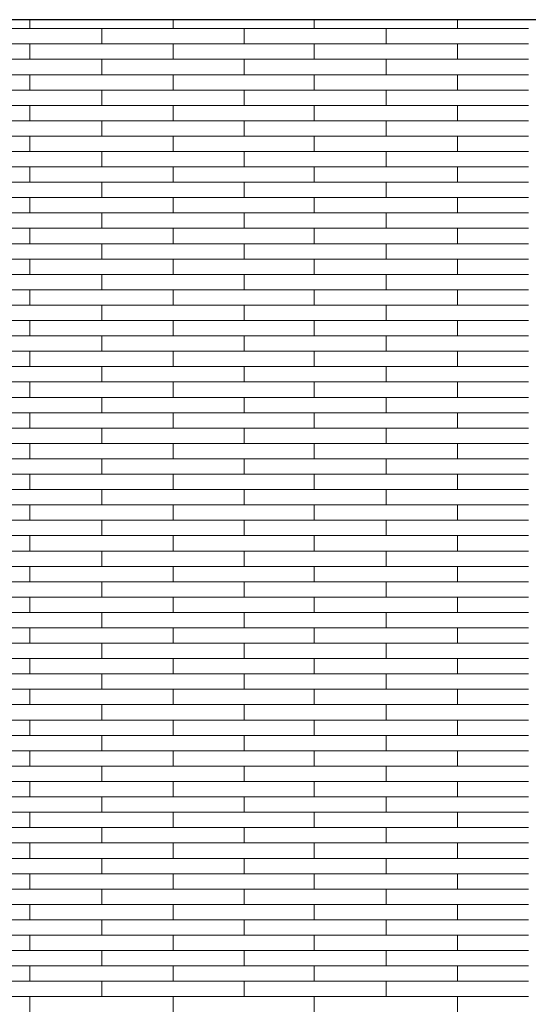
# Model space of a CAD drawing. Header units: millimetres. Extents: x -94445 to -15191, y 1000 to 18261.
# Tile 78 of 108: x -45615 to -44545, y 14688 to 16761. Entities that reach past the tile are written whole.
import ezdxf

# ---------------------------------------------------------------- set-up
doc = ezdxf.new("R2010")
doc.units = ezdxf.units.MM
doc.header["$LTSCALE"] = 0.5
doc.header["$MEASUREMENT"] = 0
doc.linetypes.add('PLINE', pattern=[0])
doc.layers.add('26-- Yttertak', color=7, linetype='Continuous')
doc.layers.add('262- Taktekking', color=7, linetype='Continuous', lineweight=0)

# ---------------------------------------------------------------- blocks, each defined once
blk = doc.blocks.new('*X19')
at = {"layer": '262- Taktekking', "linetype": 'PLINE'}
for p, q in [((-45594.2, 16741.9), (-45594.2, 16760.5)), ((-45292.7, 16741.9), (-45292.7, 16760.5)), ((-44995.7, 16741.9), (-44995.7, 16760.5)), ((-44694.2, 16741.9), (-44694.2, 16760.5)), ((-45741.2, 16741.9), (-45442.7, 16741.9)), ((-45442.7, 16741.9), (-45142.7, 16741.9)), ((-45442.7, 16709.5), (-45442.7, 16741.9)), ((-45142.7, 16709.5), (-45142.7, 16741.9)), ((-45142.7, 16741.9), (-44844.2, 16741.9)), ((-44844.2, 16741.9), (-44544.2, 16741.9)), ((-44844.2, 16709.5), (-44844.2, 16741.9)), ((-45741.2, 16709.5), (-45442.7, 16709.5)), ((-45594.2, 16677.2), (-45594.2, 16709.5)), ((-45442.7, 16709.5), (-45142.7, 16709.5)), ((-45442.7, 16709.5), (-45343.2, 16709.5)), ((-45343.2, 16709.5), (-45144.2, 16709.5)), ((-45292.7, 16677.2), (-45292.7, 16709.5)), ((-45142.7, 16709.5), (-44844.2, 16709.5)), ((-44995.7, 16677.2), (-44995.7, 16709.5)), ((-44844.2, 16709.5), (-44544.2, 16709.5)), ((-44844.2, 16709.5), (-44744.7, 16709.5)), ((-44744.7, 16709.5), (-44545.7, 16709.5)), ((-44694.2, 16677.2), (-44694.2, 16709.5)), ((-45741.2, 16677.2), (-45442.7, 16677.2)), ((-45442.7, 16677.2), (-45142.7, 16677.2)), ((-45442.7, 16644.8), (-45442.7, 16677.2)), ((-45142.7, 16644.8), (-45142.7, 16677.2)), ((-45142.7, 16677.2), (-44844.2, 16677.2)), ((-44844.2, 16677.2), (-44544.2, 16677.2)), ((-44844.2, 16644.8), (-44844.2, 16677.2)), ((-45741.2, 16644.8), (-45442.7, 16644.8)), ((-45594.2, 16612.5), (-45594.2, 16644.8)), ((-45442.7, 16644.8), (-45142.7, 16644.8)), ((-45442.7, 16644.8), (-45343.2, 16644.8)), ((-45343.2, 16644.8), (-45144.2, 16644.8)), ((-45292.7, 16612.5), (-45292.7, 16644.8)), ((-45142.7, 16644.8), (-44844.2, 16644.8)), ((-44995.7, 16612.5), (-44995.7, 16644.8)), ((-44844.2, 16644.8), (-44544.2, 16644.8)), ((-44844.2, 16644.8), (-44744.7, 16644.8)), ((-44744.7, 16644.8), (-44545.7, 16644.8)), ((-44694.2, 16612.5), (-44694.2, 16644.8)), ((-45741.2, 16612.5), (-45442.7, 16612.5)), ((-45442.7, 16612.5), (-45142.7, 16612.5)), ((-45442.7, 16580.1), (-45442.7, 16612.5)), ((-45142.7, 16580.1), (-45142.7, 16612.5)), ((-45142.7, 16612.5), (-44844.2, 16612.5)), ((-44844.2, 16612.5), (-44544.2, 16612.5)), ((-44844.2, 16580.1), (-44844.2, 16612.5)), ((-45741.2, 16580.1), (-45442.7, 16580.1)), ((-45594.2, 16547.8), (-45594.2, 16580.1)), ((-45442.7, 16580.1), (-45142.7, 16580.1)), ((-45442.7, 16580.1), (-45343.2, 16580.1)), ((-45343.2, 16580.1), (-45144.2, 16580.1)), ((-45292.7, 16547.8), (-45292.7, 16580.1)), ((-45142.7, 16580.1), (-44844.2, 16580.1)), ((-44995.7, 16547.8), (-44995.7, 16580.1)), ((-44844.2, 16580.1), (-44544.2, 16580.1)), ((-44844.2, 16580.1), (-44744.7, 16580.1)), ((-44744.7, 16580.1), (-44545.7, 16580.1)), ((-44694.2, 16547.8), (-44694.2, 16580.1)), ((-45741.2, 16547.8), (-45442.7, 16547.8)), ((-45442.7, 16547.8), (-45142.7, 16547.8)), ((-45442.7, 16515.4), (-45442.7, 16547.8)), ((-45142.7, 16515.4), (-45142.7, 16547.8)), ((-45142.7, 16547.8), (-44844.2, 16547.8)), ((-44844.2, 16547.8), (-44544.2, 16547.8)), ((-44844.2, 16515.4), (-44844.2, 16547.8)), ((-45741.2, 16515.4), (-45442.7, 16515.4)), ((-45594.2, 16483.1), (-45594.2, 16515.4)), ((-45442.7, 16515.4), (-45142.7, 16515.4)), ((-45442.7, 16515.4), (-45343.2, 16515.4)), ((-45343.2, 16515.4), (-45144.2, 16515.4)), ((-45292.7, 16483.1), (-45292.7, 16515.4)), ((-45142.7, 16515.4), (-44844.2, 16515.4)), ((-44995.7, 16483.1), (-44995.7, 16515.4)), ((-44844.2, 16515.4), (-44544.2, 16515.4)), ((-44844.2, 16515.4), (-44744.7, 16515.4)), ((-44744.7, 16515.4), (-44545.7, 16515.4)), ((-44694.2, 16483.1), (-44694.2, 16515.4)), ((-45741.2, 16483.1), (-45442.7, 16483.1)), ((-45442.7, 16483.1), (-45142.7, 16483.1)), ((-45442.7, 16450.7), (-45442.7, 16483.1)), ((-45142.7, 16450.7), (-45142.7, 16483.1)), ((-45142.7, 16483.1), (-44844.2, 16483.1)), ((-44844.2, 16483.1), (-44544.2, 16483.1)), ((-44844.2, 16450.7), (-44844.2, 16483.1)), ((-45741.2, 16450.7), (-45442.7, 16450.7)), ((-45594.2, 16418.4), (-45594.2, 16450.7)), ((-45442.7, 16450.7), (-45142.7, 16450.7)), ((-45442.7, 16450.7), (-45343.2, 16450.7)), ((-45343.2, 16450.7), (-45144.2, 16450.7)), ((-45292.7, 16418.4), (-45292.7, 16450.7)), ((-45142.7, 16450.7), (-44844.2, 16450.7)), ((-44995.7, 16418.4), (-44995.7, 16450.7)), ((-44844.2, 16450.7), (-44544.2, 16450.7)), ((-44844.2, 16450.7), (-44744.7, 16450.7)), ((-44744.7, 16450.7), (-44545.7, 16450.7)), ((-44694.2, 16418.4), (-44694.2, 16450.7)), ((-45741.2, 16418.4), (-45442.7, 16418.4)), ((-45442.7, 16418.4), (-45142.7, 16418.4)), ((-45442.7, 16386), (-45442.7, 16418.4)), ((-45142.7, 16386), (-45142.7, 16418.4)), ((-45142.7, 16418.4), (-44844.2, 16418.4)), ((-44844.2, 16418.4), (-44544.2, 16418.4)), ((-44844.2, 16386), (-44844.2, 16418.4)), ((-45741.2, 16386), (-45442.7, 16386)), ((-45594.2, 16353.6), (-45594.2, 16386)), ((-45442.7, 16386), (-45142.7, 16386)), ((-45442.7, 16386), (-45343.2, 16386)), ((-45343.2, 16386), (-45144.2, 16386)), ((-45292.7, 16353.6), (-45292.7, 16386)), ((-45142.7, 16386), (-44844.2, 16386)), ((-44995.7, 16353.6), (-44995.7, 16386)), ((-44844.2, 16386), (-44544.2, 16386)), ((-44844.2, 16386), (-44744.7, 16386)), ((-44744.7, 16386), (-44545.7, 16386)), ((-44694.2, 16353.6), (-44694.2, 16386)), ((-45741.2, 16353.6), (-45442.7, 16353.6)), ((-45442.7, 16353.6), (-45142.7, 16353.6)), ((-45442.7, 16321.3), (-45442.7, 16353.6)), ((-45142.7, 16321.3), (-45142.7, 16353.6)), ((-45142.7, 16353.6), (-44844.2, 16353.6)), ((-44844.2, 16353.6), (-44544.2, 16353.6)), ((-44844.2, 16321.3), (-44844.2, 16353.6)), ((-45741.2, 16321.3), (-45442.7, 16321.3)), ((-45594.2, 16288.9), (-45594.2, 16321.3)), ((-45442.7, 16321.3), (-45142.7, 16321.3)), ((-45442.7, 16321.3), (-45343.2, 16321.3)), ((-45343.2, 16321.3), (-45144.2, 16321.3)), ((-45292.7, 16288.9), (-45292.7, 16321.3)), ((-45142.7, 16321.3), (-44844.2, 16321.3)), ((-44995.7, 16288.9), (-44995.7, 16321.3)), ((-44844.2, 16321.3), (-44544.2, 16321.3)), ((-44844.2, 16321.3), (-44744.7, 16321.3)), ((-44744.7, 16321.3), (-44545.7, 16321.3)), ((-44694.2, 16288.9), (-44694.2, 16321.3)), ((-45741.2, 16288.9), (-45442.7, 16288.9)), ((-45442.7, 16288.9), (-45142.7, 16288.9)), ((-45442.7, 16256.6), (-45442.7, 16288.9)), ((-45142.7, 16256.6), (-45142.7, 16288.9)), ((-45142.7, 16288.9), (-44844.2, 16288.9)), ((-44844.2, 16288.9), (-44544.2, 16288.9)), ((-44844.2, 16256.6), (-44844.2, 16288.9)), ((-45741.2, 16256.6), (-45442.7, 16256.6)), ((-45594.2, 16224.2), (-45594.2, 16256.6)), ((-45442.7, 16256.6), (-45142.7, 16256.6)), ((-45442.7, 16256.6), (-45343.2, 16256.6)), ((-45343.2, 16256.6), (-45144.2, 16256.6)), ((-45292.7, 16224.2), (-45292.7, 16256.6)), ((-45142.7, 16256.6), (-44844.2, 16256.6)), ((-44995.7, 16224.2), (-44995.7, 16256.6)), ((-44844.2, 16256.6), (-44544.2, 16256.6)), ((-44844.2, 16256.6), (-44744.7, 16256.6)), ((-44744.7, 16256.6), (-44545.7, 16256.6)), ((-44694.2, 16224.2), (-44694.2, 16256.6)), ((-45741.2, 16224.2), (-45442.7, 16224.2)), ((-45442.7, 16224.2), (-45142.7, 16224.2)), ((-45442.7, 16191.9), (-45442.7, 16224.2)), ((-45142.7, 16191.9), (-45142.7, 16224.2)), ((-45142.7, 16224.2), (-44844.2, 16224.2)), ((-44844.2, 16224.2), (-44544.2, 16224.2)), ((-44844.2, 16191.9), (-44844.2, 16224.2)), ((-45741.2, 16191.9), (-45442.7, 16191.9)), ((-45594.2, 16159.5), (-45594.2, 16191.9)), ((-45442.7, 16191.9), (-45142.7, 16191.9)), ((-45442.7, 16191.9), (-45343.2, 16191.9)), ((-45343.2, 16191.9), (-45144.2, 16191.9)), ((-45292.7, 16159.5), (-45292.7, 16191.9)), ((-45142.7, 16191.9), (-44844.2, 16191.9)), ((-44995.7, 16159.5), (-44995.7, 16191.9)), ((-44844.2, 16191.9), (-44544.2, 16191.9)), ((-44844.2, 16191.9), (-44744.7, 16191.9)), ((-44744.7, 16191.9), (-44545.7, 16191.9)), ((-44694.2, 16159.5), (-44694.2, 16191.9)), ((-45741.2, 16159.5), (-45442.7, 16159.5)), ((-45442.7, 16159.5), (-45142.7, 16159.5)), ((-45442.7, 16127.2), (-45442.7, 16159.5)), ((-45142.7, 16127.2), (-45142.7, 16159.5)), ((-45142.7, 16159.5), (-44844.2, 16159.5)), ((-44844.2, 16159.5), (-44544.2, 16159.5)), ((-44844.2, 16127.2), (-44844.2, 16159.5)), ((-45741.2, 16127.2), (-45442.7, 16127.2)), ((-45594.2, 16094.8), (-45594.2, 16127.2)), ((-45442.7, 16127.2), (-45142.7, 16127.2)), ((-45442.7, 16127.2), (-45343.2, 16127.2)), ((-45343.2, 16127.2), (-45144.2, 16127.2)), ((-45292.7, 16094.8), (-45292.7, 16127.2)), ((-45142.7, 16127.2), (-44844.2, 16127.2)), ((-44995.7, 16094.8), (-44995.7, 16127.2)), ((-44844.2, 16127.2), (-44544.2, 16127.2)), ((-44844.2, 16127.2), (-44744.7, 16127.2)), ((-44744.7, 16127.2), (-44545.7, 16127.2)), ((-44694.2, 16094.8), (-44694.2, 16127.2)), ((-45741.2, 16094.8), (-45442.7, 16094.8)), ((-45442.7, 16094.8), (-45142.7, 16094.8)), ((-45442.7, 16062.5), (-45442.7, 16094.8)), ((-45142.7, 16062.5), (-45142.7, 16094.8)), ((-45142.7, 16094.8), (-44844.2, 16094.8)), ((-44844.2, 16094.8), (-44544.2, 16094.8)), ((-44844.2, 16062.5), (-44844.2, 16094.8)), ((-45741.2, 16062.5), (-45442.7, 16062.5)), ((-45594.2, 16030.1), (-45594.2, 16062.5)), ((-45442.7, 16062.5), (-45142.7, 16062.5)), ((-45442.7, 16062.5), (-45343.2, 16062.5)), ((-45343.2, 16062.5), (-45144.2, 16062.5)), ((-45292.7, 16030.1), (-45292.7, 16062.5)), ((-45142.7, 16062.5), (-44844.2, 16062.5)), ((-44995.7, 16030.1), (-44995.7, 16062.5)), ((-44844.2, 16062.5), (-44544.2, 16062.5)), ((-44844.2, 16062.5), (-44744.7, 16062.5)), ((-44744.7, 16062.5), (-44545.7, 16062.5)), ((-44694.2, 16030.1), (-44694.2, 16062.5)), ((-45741.2, 16030.1), (-45442.7, 16030.1)), ((-45442.7, 16030.1), (-45142.7, 16030.1)), ((-45442.7, 15997.8), (-45442.7, 16030.1)), ((-45142.7, 15997.8), (-45142.7, 16030.1)), ((-45142.7, 16030.1), (-44844.2, 16030.1)), ((-44844.2, 16030.1), (-44544.2, 16030.1)), ((-44844.2, 15997.8), (-44844.2, 16030.1)), ((-45741.2, 15997.8), (-45442.7, 15997.8)), ((-45594.2, 15965.4), (-45594.2, 15997.8)), ((-45442.7, 15997.8), (-45142.7, 15997.8)), ((-45442.7, 15997.8), (-45343.2, 15997.8)), ((-45343.2, 15997.8), (-45144.2, 15997.8)), ((-45292.7, 15965.4), (-45292.7, 15997.8)), ((-45142.7, 15997.8), (-44844.2, 15997.8)), ((-44995.7, 15965.4), (-44995.7, 15997.8)), ((-44844.2, 15997.8), (-44544.2, 15997.8)), ((-44844.2, 15997.8), (-44744.7, 15997.8)), ((-44744.7, 15997.8), (-44545.7, 15997.8)), ((-44694.2, 15965.4), (-44694.2, 15997.8)), ((-45741.2, 15965.4), (-45442.7, 15965.4)), ((-45442.7, 15965.4), (-45142.7, 15965.4)), ((-45442.7, 15933.1), (-45442.7, 15965.4)), ((-45142.7, 15933.1), (-45142.7, 15965.4)), ((-45142.7, 15965.4), (-44844.2, 15965.4)), ((-44844.2, 15965.4), (-44544.2, 15965.4)), ((-44844.2, 15933.1), (-44844.2, 15965.4)), ((-45741.2, 15933.1), (-45442.7, 15933.1)), ((-45594.2, 15900.7), (-45594.2, 15933.1)), ((-45442.7, 15933.1), (-45142.7, 15933.1)), ((-45442.7, 15933.1), (-45343.2, 15933.1)), ((-45343.2, 15933.1), (-45144.2, 15933.1)), ((-45292.7, 15900.7), (-45292.7, 15933.1)), ((-45142.7, 15933.1), (-44844.2, 15933.1)), ((-44995.7, 15900.7), (-44995.7, 15933.1)), ((-44844.2, 15933.1), (-44544.2, 15933.1)), ((-44844.2, 15933.1), (-44744.7, 15933.1)), ((-44744.7, 15933.1), (-44545.7, 15933.1)), ((-44694.2, 15900.7), (-44694.2, 15933.1)), ((-45741.2, 15900.7), (-45442.7, 15900.7)), ((-45442.7, 15900.7), (-45142.7, 15900.7)), ((-45442.7, 15868.4), (-45442.7, 15900.7)), ((-45142.7, 15868.4), (-45142.7, 15900.7)), ((-45142.7, 15900.7), (-44844.2, 15900.7)), ((-44844.2, 15900.7), (-44544.2, 15900.7)), ((-44844.2, 15868.4), (-44844.2, 15900.7)), ((-45741.2, 15868.4), (-45442.7, 15868.4)), ((-45594.2, 15836), (-45594.2, 15868.4)), ((-45442.7, 15868.4), (-45142.7, 15868.4)), ((-45442.7, 15868.4), (-45343.2, 15868.4)), ((-45343.2, 15868.4), (-45144.2, 15868.4)), ((-45292.7, 15836), (-45292.7, 15868.4)), ((-45142.7, 15868.4), (-44844.2, 15868.4)), ((-44995.7, 15836), (-44995.7, 15868.4)), ((-44844.2, 15868.4), (-44544.2, 15868.4)), ((-44844.2, 15868.4), (-44744.7, 15868.4)), ((-44744.7, 15868.4), (-44545.7, 15868.4)), ((-44694.2, 15836), (-44694.2, 15868.4)), ((-45741.2, 15836), (-45442.7, 15836)), ((-45442.7, 15836), (-45142.7, 15836)), ((-45442.7, 15803.7), (-45442.7, 15836)), ((-45142.7, 15803.7), (-45142.7, 15836)), ((-45142.7, 15836), (-44844.2, 15836)), ((-44844.2, 15836), (-44544.2, 15836)), ((-44844.2, 15803.7), (-44844.2, 15836)), ((-45741.2, 15803.7), (-45442.7, 15803.7)), ((-45594.2, 15771.3), (-45594.2, 15803.7)), ((-45442.7, 15803.7), (-45142.7, 15803.7)), ((-45442.7, 15803.7), (-45343.2, 15803.7)), ((-45343.2, 15803.7), (-45144.2, 15803.7)), ((-45292.7, 15771.3), (-45292.7, 15803.7)), ((-45142.7, 15803.7), (-44844.2, 15803.7)), ((-44995.7, 15771.3), (-44995.7, 15803.7)), ((-44844.2, 15803.7), (-44544.2, 15803.7)), ((-44844.2, 15803.7), (-44744.7, 15803.7)), ((-44744.7, 15803.7), (-44545.7, 15803.7)), ((-44694.2, 15771.3), (-44694.2, 15803.7)), ((-45741.2, 15771.3), (-45442.7, 15771.3)), ((-45442.7, 15771.3), (-45142.7, 15771.3)), ((-45442.7, 15739), (-45442.7, 15771.3)), ((-45142.7, 15739), (-45142.7, 15771.3)), ((-45142.7, 15771.3), (-44844.2, 15771.3)), ((-44844.2, 15771.3), (-44544.2, 15771.3)), ((-44844.2, 15739), (-44844.2, 15771.3)), ((-45741.2, 15739), (-45442.7, 15739)), ((-45594.2, 15706.6), (-45594.2, 15739)), ((-45442.7, 15739), (-45142.7, 15739)), ((-45442.7, 15739), (-45343.2, 15739)), ((-45343.2, 15739), (-45144.2, 15739)), ((-45292.7, 15706.6), (-45292.7, 15739)), ((-45142.7, 15739), (-44844.2, 15739)), ((-44995.7, 15706.6), (-44995.7, 15739)), ((-44844.2, 15739), (-44544.2, 15739)), ((-44844.2, 15739), (-44744.7, 15739)), ((-44744.7, 15739), (-44545.7, 15739)), ((-44694.2, 15706.6), (-44694.2, 15739)), ((-45741.2, 15706.6), (-45442.7, 15706.6)), ((-45442.7, 15706.6), (-45142.7, 15706.6)), ((-45442.7, 15674.2), (-45442.7, 15706.6)), ((-45142.7, 15674.2), (-45142.7, 15706.6)), ((-45142.7, 15706.6), (-44844.2, 15706.6)), ((-44844.2, 15706.6), (-44544.2, 15706.6)), ((-44844.2, 15674.2), (-44844.2, 15706.6)), ((-45741.2, 15674.2), (-45442.7, 15674.2)), ((-45594.2, 15641.9), (-45594.2, 15674.2)), ((-45442.7, 15674.2), (-45142.7, 15674.2)), ((-45442.7, 15674.2), (-45343.2, 15674.2)), ((-45343.2, 15674.2), (-45144.2, 15674.2)), ((-45292.7, 15641.9), (-45292.7, 15674.2)), ((-45142.7, 15674.2), (-44844.2, 15674.2)), ((-44995.7, 15641.9), (-44995.7, 15674.2)), ((-44844.2, 15674.2), (-44544.2, 15674.2)), ((-44844.2, 15674.2), (-44744.7, 15674.2)), ((-44744.7, 15674.2), (-44545.7, 15674.2)), ((-44694.2, 15641.9), (-44694.2, 15674.2)), ((-45741.2, 15641.9), (-45442.7, 15641.9)), ((-45442.7, 15641.9), (-45142.7, 15641.9)), ((-45442.7, 15609.5), (-45442.7, 15641.9)), ((-45142.7, 15609.5), (-45142.7, 15641.9)), ((-45142.7, 15641.9), (-44844.2, 15641.9)), ((-44844.2, 15641.9), (-44544.2, 15641.9)), ((-44844.2, 15609.5), (-44844.2, 15641.9)), ((-45741.2, 15609.5), (-45442.7, 15609.5)), ((-45594.2, 15577.2), (-45594.2, 15609.5)), ((-45442.7, 15609.5), (-45142.7, 15609.5)), ((-45442.7, 15609.5), (-45343.2, 15609.5)), ((-45343.2, 15609.5), (-45144.2, 15609.5)), ((-45292.7, 15577.2), (-45292.7, 15609.5)), ((-45142.7, 15609.5), (-44844.2, 15609.5)), ((-44995.7, 15577.2), (-44995.7, 15609.5)), ((-44844.2, 15609.5), (-44544.2, 15609.5)), ((-44844.2, 15609.5), (-44744.7, 15609.5)), ((-44744.7, 15609.5), (-44545.7, 15609.5)), ((-44694.2, 15577.2), (-44694.2, 15609.5)), ((-45741.2, 15577.2), (-45442.7, 15577.2)), ((-45442.7, 15577.2), (-45142.7, 15577.2)), ((-45442.7, 15544.8), (-45442.7, 15577.2)), ((-45142.7, 15544.8), (-45142.7, 15577.2)), ((-45142.7, 15577.2), (-44844.2, 15577.2)), ((-44844.2, 15577.2), (-44544.2, 15577.2)), ((-44844.2, 15544.8), (-44844.2, 15577.2)), ((-45741.2, 15544.8), (-45442.7, 15544.8)), ((-45594.2, 15512.5), (-45594.2, 15544.8)), ((-45442.7, 15544.8), (-45142.7, 15544.8)), ((-45442.7, 15544.8), (-45343.2, 15544.8)), ((-45343.2, 15544.8), (-45144.2, 15544.8)), ((-45292.7, 15512.5), (-45292.7, 15544.8)), ((-45142.7, 15544.8), (-44844.2, 15544.8)), ((-44995.7, 15512.5), (-44995.7, 15544.8)), ((-44844.2, 15544.8), (-44544.2, 15544.8)), ((-44844.2, 15544.8), (-44744.7, 15544.8)), ((-44744.7, 15544.8), (-44545.7, 15544.8)), ((-44694.2, 15512.5), (-44694.2, 15544.8)), ((-45741.2, 15512.5), (-45442.7, 15512.5)), ((-45442.7, 15512.5), (-45142.7, 15512.5)), ((-45442.7, 15480.1), (-45442.7, 15512.5)), ((-45142.7, 15480.1), (-45142.7, 15512.5)), ((-45142.7, 15512.5), (-44844.2, 15512.5)), ((-44844.2, 15512.5), (-44544.2, 15512.5)), ((-44844.2, 15480.1), (-44844.2, 15512.5)), ((-45741.2, 15480.1), (-45442.7, 15480.1)), ((-45594.2, 15447.8), (-45594.2, 15480.1)), ((-45442.7, 15480.1), (-45142.7, 15480.1)), ((-45442.7, 15480.1), (-45343.2, 15480.1)), ((-45343.2, 15480.1), (-45144.2, 15480.1)), ((-45292.7, 15447.8), (-45292.7, 15480.1)), ((-45142.7, 15480.1), (-44844.2, 15480.1)), ((-44995.7, 15447.8), (-44995.7, 15480.1)), ((-44844.2, 15480.1), (-44544.2, 15480.1)), ((-44844.2, 15480.1), (-44744.7, 15480.1)), ((-44744.7, 15480.1), (-44545.7, 15480.1)), ((-44694.2, 15447.8), (-44694.2, 15480.1)), ((-45741.2, 15447.8), (-45442.7, 15447.8)), ((-45442.7, 15447.8), (-45142.7, 15447.8)), ((-45442.7, 15415.4), (-45442.7, 15447.8)), ((-45142.7, 15415.4), (-45142.7, 15447.8)), ((-45142.7, 15447.8), (-44844.2, 15447.8)), ((-44844.2, 15447.8), (-44544.2, 15447.8)), ((-44844.2, 15415.4), (-44844.2, 15447.8)), ((-45741.2, 15415.4), (-45442.7, 15415.4)), ((-45594.2, 15383.1), (-45594.2, 15415.4)), ((-45442.7, 15415.4), (-45142.7, 15415.4)), ((-45442.7, 15415.4), (-45343.2, 15415.4)), ((-45343.2, 15415.4), (-45144.2, 15415.4)), ((-45292.7, 15383.1), (-45292.7, 15415.4)), ((-45142.7, 15415.4), (-44844.2, 15415.4)), ((-44995.7, 15383.1), (-44995.7, 15415.4)), ((-44844.2, 15415.4), (-44544.2, 15415.4)), ((-44844.2, 15415.4), (-44744.7, 15415.4)), ((-44744.7, 15415.4), (-44545.7, 15415.4)), ((-44694.2, 15383.1), (-44694.2, 15415.4)), ((-45741.2, 15383.1), (-45442.7, 15383.1)), ((-45442.7, 15383.1), (-45142.7, 15383.1)), ((-45442.7, 15350.7), (-45442.7, 15383.1)), ((-45142.7, 15350.7), (-45142.7, 15383.1)), ((-45142.7, 15383.1), (-44844.2, 15383.1)), ((-44844.2, 15383.1), (-44544.2, 15383.1)), ((-44844.2, 15350.7), (-44844.2, 15383.1)), ((-45741.2, 15350.7), (-45442.7, 15350.7)), ((-45594.2, 15318.4), (-45594.2, 15350.7)), ((-45442.7, 15350.7), (-45142.7, 15350.7)), ((-45442.7, 15350.7), (-45343.2, 15350.7)), ((-45343.2, 15350.7), (-45144.2, 15350.7)), ((-45292.7, 15318.4), (-45292.7, 15350.7)), ((-45142.7, 15350.7), (-44844.2, 15350.7)), ((-44995.7, 15318.4), (-44995.7, 15350.7)), ((-44844.2, 15350.7), (-44544.2, 15350.7)), ((-44844.2, 15350.7), (-44744.7, 15350.7)), ((-44744.7, 15350.7), (-44545.7, 15350.7)), ((-44694.2, 15318.4), (-44694.2, 15350.7)), ((-45741.2, 15318.4), (-45442.7, 15318.4)), ((-45442.7, 15318.4), (-45142.7, 15318.4)), ((-45442.7, 15286), (-45442.7, 15318.4)), ((-45142.7, 15286), (-45142.7, 15318.4)), ((-45142.7, 15318.4), (-44844.2, 15318.4)), ((-44844.2, 15318.4), (-44544.2, 15318.4)), ((-44844.2, 15286), (-44844.2, 15318.4)), ((-45741.2, 15286), (-45442.7, 15286)), ((-45594.2, 15253.7), (-45594.2, 15286)), ((-45442.7, 15286), (-45142.7, 15286)), ((-45442.7, 15286), (-45343.2, 15286)), ((-45343.2, 15286), (-45144.2, 15286)), ((-45292.7, 15253.7), (-45292.7, 15286)), ((-45142.7, 15286), (-44844.2, 15286)), ((-44995.7, 15253.7), (-44995.7, 15286)), ((-44844.2, 15286), (-44544.2, 15286)), ((-44844.2, 15286), (-44744.7, 15286)), ((-44744.7, 15286), (-44545.7, 15286)), ((-44694.2, 15253.7), (-44694.2, 15286)), ((-45741.2, 15253.7), (-45442.7, 15253.7)), ((-45442.7, 15253.7), (-45142.7, 15253.7)), ((-45442.7, 15221.3), (-45442.7, 15253.7)), ((-45142.7, 15221.3), (-45142.7, 15253.7)), ((-45142.7, 15253.7), (-44844.2, 15253.7)), ((-44844.2, 15253.7), (-44544.2, 15253.7)), ((-44844.2, 15221.3), (-44844.2, 15253.7)), ((-45741.2, 15221.3), (-45442.7, 15221.3)), ((-45594.2, 15189), (-45594.2, 15221.3)), ((-45442.7, 15221.3), (-45142.7, 15221.3)), ((-45442.7, 15221.3), (-45343.2, 15221.3)), ((-45343.2, 15221.3), (-45144.2, 15221.3)), ((-45292.7, 15189), (-45292.7, 15221.3)), ((-45142.7, 15221.3), (-44844.2, 15221.3)), ((-44995.7, 15189), (-44995.7, 15221.3)), ((-44844.2, 15221.3), (-44544.2, 15221.3)), ((-44844.2, 15221.3), (-44744.7, 15221.3)), ((-44744.7, 15221.3), (-44545.7, 15221.3)), ((-44694.2, 15189), (-44694.2, 15221.3)), ((-45741.2, 15189), (-45442.7, 15189)), ((-45442.7, 15189), (-45142.7, 15189)), ((-45442.7, 15156.6), (-45442.7, 15189)), ((-45142.7, 15156.6), (-45142.7, 15189)), ((-45142.7, 15189), (-44844.2, 15189)), ((-44844.2, 15189), (-44544.2, 15189)), ((-44844.2, 15156.6), (-44844.2, 15189)), ((-45741.2, 15156.6), (-45442.7, 15156.6)), ((-45594.2, 15124.3), (-45594.2, 15156.6)), ((-45442.7, 15156.6), (-45142.7, 15156.6)), ((-45442.7, 15156.6), (-45343.2, 15156.6)), ((-45343.2, 15156.6), (-45144.2, 15156.6)), ((-45292.7, 15124.3), (-45292.7, 15156.6)), ((-45142.7, 15156.6), (-44844.2, 15156.6)), ((-44995.7, 15124.3), (-44995.7, 15156.6)), ((-44844.2, 15156.6), (-44544.2, 15156.6)), ((-44844.2, 15156.6), (-44744.7, 15156.6)), ((-44744.7, 15156.6), (-44545.7, 15156.6)), ((-44694.2, 15124.3), (-44694.2, 15156.6)), ((-45741.2, 15124.3), (-45442.7, 15124.3)), ((-45442.7, 15124.3), (-45142.7, 15124.3)), ((-45442.7, 15091.9), (-45442.7, 15124.3)), ((-45142.7, 15091.9), (-45142.7, 15124.3)), ((-45142.7, 15124.3), (-44844.2, 15124.3)), ((-44844.2, 15124.3), (-44544.2, 15124.3)), ((-44844.2, 15091.9), (-44844.2, 15124.3)), ((-45741.2, 15091.9), (-45442.7, 15091.9)), ((-45594.2, 15059.6), (-45594.2, 15091.9)), ((-45442.7, 15091.9), (-45142.7, 15091.9)), ((-45442.7, 15091.9), (-45343.2, 15091.9)), ((-45343.2, 15091.9), (-45144.2, 15091.9)), ((-45292.7, 15059.6), (-45292.7, 15091.9)), ((-45142.7, 15091.9), (-44844.2, 15091.9)), ((-44995.7, 15059.6), (-44995.7, 15091.9)), ((-44844.2, 15091.9), (-44544.2, 15091.9)), ((-44844.2, 15091.9), (-44744.7, 15091.9)), ((-44744.7, 15091.9), (-44545.7, 15091.9)), ((-44694.2, 15059.6), (-44694.2, 15091.9)), ((-45741.2, 15059.6), (-45442.7, 15059.6)), ((-45442.7, 15059.6), (-45142.7, 15059.6)), ((-45442.7, 15027.2), (-45442.7, 15059.6)), ((-45142.7, 15027.2), (-45142.7, 15059.6)), ((-45142.7, 15059.6), (-44844.2, 15059.6)), ((-44844.2, 15059.6), (-44544.2, 15059.6)), ((-44844.2, 15027.2), (-44844.2, 15059.6)), ((-45741.2, 15027.2), (-45442.7, 15027.2)), ((-45594.2, 14994.8), (-45594.2, 15027.2)), ((-45442.7, 15027.2), (-45142.7, 15027.2)), ((-45442.7, 15027.2), (-45343.2, 15027.2)), ((-45343.2, 15027.2), (-45144.2, 15027.2)), ((-45292.7, 14994.8), (-45292.7, 15027.2)), ((-45142.7, 15027.2), (-44844.2, 15027.2)), ((-44995.7, 14994.8), (-44995.7, 15027.2)), ((-44844.2, 15027.2), (-44544.2, 15027.2)), ((-44844.2, 15027.2), (-44744.7, 15027.2)), ((-44744.7, 15027.2), (-44545.7, 15027.2)), ((-44694.2, 14994.8), (-44694.2, 15027.2)), ((-45741.2, 14994.8), (-45442.7, 14994.8)), ((-45442.7, 14994.8), (-45142.7, 14994.8)), ((-45442.7, 14962.5), (-45442.7, 14994.8)), ((-45142.7, 14962.5), (-45142.7, 14994.8)), ((-45142.7, 14994.8), (-44844.2, 14994.8)), ((-44844.2, 14994.8), (-44544.2, 14994.8)), ((-44844.2, 14962.5), (-44844.2, 14994.8)), ((-45741.2, 14962.5), (-45442.7, 14962.5)), ((-45594.2, 14930.1), (-45594.2, 14962.5)), ((-45442.7, 14962.5), (-45142.7, 14962.5)), ((-45442.7, 14962.5), (-45343.2, 14962.5)), ((-45343.2, 14962.5), (-45144.2, 14962.5)), ((-45292.7, 14930.1), (-45292.7, 14962.5)), ((-45142.7, 14962.5), (-44844.2, 14962.5)), ((-44995.7, 14930.1), (-44995.7, 14962.5)), ((-44844.2, 14962.5), (-44544.2, 14962.5)), ((-44844.2, 14962.5), (-44744.7, 14962.5)), ((-44744.7, 14962.5), (-44545.7, 14962.5)), ((-44694.2, 14930.1), (-44694.2, 14962.5)), ((-45741.2, 14930.1), (-45442.7, 14930.1)), ((-45442.7, 14930.1), (-45142.7, 14930.1)), ((-45442.7, 14897.8), (-45442.7, 14930.1)), ((-45142.7, 14897.8), (-45142.7, 14930.1)), ((-45142.7, 14930.1), (-44844.2, 14930.1)), ((-44844.2, 14930.1), (-44544.2, 14930.1)), ((-44844.2, 14897.8), (-44844.2, 14930.1)), ((-45741.2, 14897.8), (-45442.7, 14897.8)), ((-45594.2, 14865.4), (-45594.2, 14897.8)), ((-45442.7, 14897.8), (-45142.7, 14897.8)), ((-45442.7, 14897.8), (-45343.2, 14897.8)), ((-45343.2, 14897.8), (-45144.2, 14897.8)), ((-45292.7, 14865.4), (-45292.7, 14897.8)), ((-45142.7, 14897.8), (-44844.2, 14897.8)), ((-44995.7, 14865.4), (-44995.7, 14897.8)), ((-44844.2, 14897.8), (-44544.2, 14897.8)), ((-44844.2, 14897.8), (-44744.7, 14897.8)), ((-44744.7, 14897.8), (-44545.7, 14897.8)), ((-44694.2, 14865.4), (-44694.2, 14897.8)), ((-45741.2, 14865.4), (-45442.7, 14865.4)), ((-45442.7, 14865.4), (-45142.7, 14865.4)), ((-45442.7, 14833.1), (-45442.7, 14865.4)), ((-45142.7, 14833.1), (-45142.7, 14865.4)), ((-45142.7, 14865.4), (-44844.2, 14865.4)), ((-44844.2, 14865.4), (-44544.2, 14865.4)), ((-44844.2, 14833.1), (-44844.2, 14865.4)), ((-45741.2, 14833.1), (-45442.7, 14833.1)), ((-45594.2, 14800.7), (-45594.2, 14833.1)), ((-45442.7, 14833.1), (-45142.7, 14833.1)), ((-45442.7, 14833.1), (-45343.2, 14833.1)), ((-45343.2, 14833.1), (-45144.2, 14833.1)), ((-45292.7, 14800.7), (-45292.7, 14833.1)), ((-45142.7, 14833.1), (-44844.2, 14833.1)), ((-44995.7, 14800.7), (-44995.7, 14833.1)), ((-44844.2, 14833.1), (-44544.2, 14833.1)), ((-44844.2, 14833.1), (-44744.7, 14833.1)), ((-44744.7, 14833.1), (-44545.7, 14833.1)), ((-44694.2, 14800.7), (-44694.2, 14833.1)), ((-45741.2, 14800.7), (-45442.7, 14800.7)), ((-45442.7, 14800.7), (-45142.7, 14800.7)), ((-45442.7, 14768.4), (-45442.7, 14800.7)), ((-45142.7, 14768.4), (-45142.7, 14800.7)), ((-45142.7, 14800.7), (-44844.2, 14800.7)), ((-44844.2, 14800.7), (-44544.2, 14800.7)), ((-44844.2, 14768.4), (-44844.2, 14800.7)), ((-45741.2, 14768.4), (-45442.7, 14768.4)), ((-45594.2, 14736), (-45594.2, 14768.4)), ((-45442.7, 14768.4), (-45142.7, 14768.4)), ((-45442.7, 14768.4), (-45343.2, 14768.4)), ((-45343.2, 14768.4), (-45144.2, 14768.4)), ((-45292.7, 14736), (-45292.7, 14768.4)), ((-45142.7, 14768.4), (-44844.2, 14768.4)), ((-44995.7, 14736), (-44995.7, 14768.4)), ((-44844.2, 14768.4), (-44544.2, 14768.4)), ((-44844.2, 14768.4), (-44744.7, 14768.4)), ((-44744.7, 14768.4), (-44545.7, 14768.4)), ((-44694.2, 14736), (-44694.2, 14768.4)), ((-45741.2, 14736), (-45442.7, 14736)), ((-45442.7, 14736), (-45142.7, 14736)), ((-45442.7, 14703.7), (-45442.7, 14736)), ((-45142.7, 14703.7), (-45142.7, 14736)), ((-45142.7, 14736), (-44844.2, 14736)), ((-44844.2, 14736), (-44544.2, 14736)), ((-44844.2, 14703.7), (-44844.2, 14736)), ((-45741.2, 14703.7), (-45442.7, 14703.7)), ((-45594.2, 14671.3), (-45594.2, 14703.7)), ((-45442.7, 14703.7), (-45142.7, 14703.7)), ((-45442.7, 14703.7), (-45343.2, 14703.7)), ((-45343.2, 14703.7), (-45144.2, 14703.7)), ((-45292.7, 14671.3), (-45292.7, 14703.7)), ((-45142.7, 14703.7), (-44844.2, 14703.7)), ((-44995.7, 14671.3), (-44995.7, 14703.7)), ((-44844.2, 14703.7), (-44544.2, 14703.7)), ((-44844.2, 14703.7), (-44744.7, 14703.7)), ((-44744.7, 14703.7), (-44545.7, 14703.7)), ((-44694.2, 14671.3), (-44694.2, 14703.7))]:
    blk.add_line(p, q, dxfattribs=at)

msp = doc.modelspace()

# ---------------------------------------------------------------- linework, layer by layer
at = {"layer": '26-- Yttertak', "linetype": 'PLINE'}
msp.add_line((-28486.8, 16760.5), (-73572.2, 16760.5), dxfattribs=at)

# ---------------------------------------------------------------- block references
at = {"layer": '26-- Yttertak'}
msp.add_blockref('*X19', (0, 0), dxfattribs=at)

doc.saveas('drawing.dxf')
